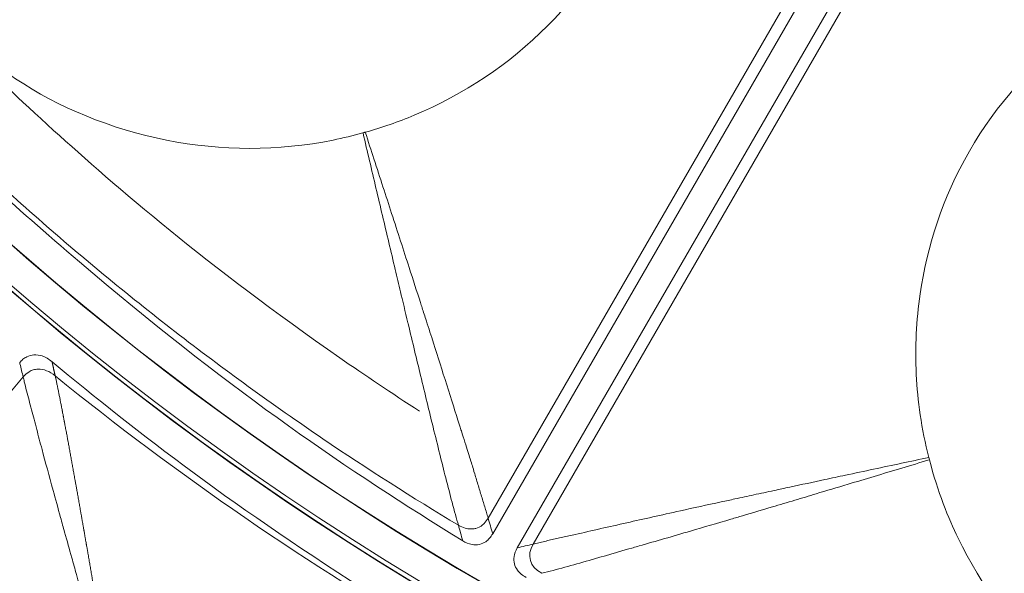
# Model space of a CAD drawing. Header units: inches. Extents: x -2.8 to 15.2, y -6.6 to 17.6.
# Tile 10 of 83: x 10.153 to 10.934, y -5.104 to -4.664. Entities that reach past the tile are written whole.
import ezdxf

# ---------------------------------------------------------------- set-up
doc = ezdxf.new("R2010")
doc.units = ezdxf.units.IN
doc.header["$MEASUREMENT"] = 0
doc.layers.add('Visible (ANSI)', color=7, linetype='Continuous', lineweight=18)
doc.layers.add('Visible Narrow (ANSI)', color=7, linetype='Continuous', lineweight=18)

msp = doc.modelspace()

# ---------------------------------------------------------------- linework, layer by layer
at = {"layer": 'Visible (ANSI)'}
for p, q in [((10.91481, -4.40289), (10.52827, -5.07239)), ((10.93425, -4.41411), (10.54771, -5.08361)), ((10.16279, -4.97552), (10.16279, -4.97552)), ((10.1914, -4.99953), (10.1914, -4.99953))]:
    msp.add_line(p, q, dxfattribs=at)
for radius in [3.54528, 3.54195, 3.28346, 3.23859, 3.23588, 3.20276, 3.20255, 2.35257, 2.35236, 2.3248, 2.3246]:
    msp.add_circle((11.68163, -3.09716), radius, dxfattribs=at)
msp.add_arc((11.68163, -3.09716), 2.34921, 220.28965, 319.71035, dxfattribs=at)
for points, knots in [([(10.42715, -4.75358), (10.44039, -4.74989), (10.45338, -4.74537), (10.50547, -4.72357), (10.54153, -4.69945), (10.60146, -4.63939), (10.62482, -4.60434), (10.65602, -4.52768), (10.66398, -4.48734), (10.66454, -4.43653), (10.6642, -4.42517), (10.66307, -4.41284)], [0.753117, 0.753117, 0.753117, 0.753117, 0.903371, 0.903371, 1.377009, 1.377009, 1.842892, 1.842892, 2.29232, 2.29232, 2.404864, 2.404864, 2.404864, 2.404864]), ([(11.0515, -4.63709), (11.02709, -4.64836), (11.00673, -4.66136), (10.95647, -4.69948), (10.92783, -4.73161), (10.88483, -4.8062), (10.87279, -4.84516), (10.86588, -4.89238), (10.86486, -4.90298), (10.86331, -4.93507), (10.86438, -4.95659), (10.8692, -4.9892), (10.87148, -5.00054), (10.87437, -5.01179)], [0.65832, 0.65832, 0.65832, 0.65832, 0.923924, 0.923924, 1.474283, 1.474283, 2.034449, 2.034449, 2.195295, 2.195295, 2.519827, 2.519827, 2.693161, 2.693161, 2.693161, 2.693161]), ([(10.10454, -4.67425), (10.10546, -4.67517), (10.10639, -4.67609), (10.12041, -4.68973), (10.13451, -4.70105), (10.18369, -4.73369), (10.22478, -4.75102), (10.31315, -4.76854), (10.35796, -4.76863), (10.40953, -4.75821), (10.41747, -4.7563), (10.42534, -4.75409)], [0.640134, 0.640134, 0.640134, 0.640134, 0.65681, 0.65681, 0.886695, 0.886695, 1.403125, 1.403125, 1.906514, 1.906514, 1.998562, 1.998562, 1.998562, 1.998562]), ([(10.50448, -5.07794), (10.41329, -5.0218), (10.3246, -4.96138), (10.15294, -4.81639), (10.12114, -4.78805), (10.05619, -4.7226)], [-7.616264, -7.616264, -7.616264, -7.616264, -4.762978, -4.762978, -3.300772, -3.300772, -3.300772, -3.300772]), ([(10.42534, -4.75409), (10.42577, -4.75397), (10.4262, -4.75385), (10.42681, -4.75368), (10.42698, -4.75363), (10.42715, -4.75358)], [0.379679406, 0.379679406, 0.379679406, 0.379679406, 0.381845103, 0.381845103, 0.382696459, 0.382696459, 0.382696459, 0.382696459]), ([(10.15294, -4.93644), (10.15373, -4.9355), (10.1546, -4.93463), (10.15649, -4.93309), (10.1575, -4.93243), (10.16034, -4.93101), (10.16222, -4.93049), (10.16639, -4.93019), (10.16859, -4.93051), (10.1734, -4.9321), (10.17607, -4.93364), (10.17862, -4.93576)], [-0.08431808, -0.08431808, -0.08431808, -0.08431808, -0.07336309, -0.07336309, -0.06261102, -0.06261102, -0.04507429, -0.04507429, -0.02527359, -0.02527359, 0, 0, 0, 0]), ([(10.17862, -4.93576), (10.24623, -4.99206), (10.32601, -5.05333), (10.44869, -5.13054), (10.46012, -5.13788), (10.49241, -5.15696)], [-13.567321, -13.567321, -13.567321, -13.567321, -4.529822, -4.529822, -3.431157, -3.431157, -3.431157, -3.431157]), ([(10.87483, -5.01361), (10.88137, -5.03918), (10.89, -5.06014), (10.91592, -5.11381), (10.94142, -5.14804), (11.00104, -5.20351), (11.03704, -5.22801), (11.08754, -5.24657), (11.0961, -5.24929), (11.10438, -5.2515)], [0.766434, 0.766434, 0.766434, 0.766434, 1.082655, 1.082655, 1.854629, 1.854629, 2.574472, 2.574472, 2.712146, 2.712146, 2.712146, 2.712146]), ([(10.52827, -5.07239), (10.52756, -5.07364), (10.52673, -5.07482), (10.52486, -5.07692), (10.52384, -5.07785), (10.5212, -5.07966), (10.51954, -5.08039), (10.51582, -5.08122), (10.51384, -5.08123), (10.50925, -5.08041), (10.50675, -5.07934), (10.50448, -5.07794)], [-0.07105793, -0.07105793, -0.07105793, -0.07105793, -0.06008678, -0.06008678, -0.04957198, -0.04957198, -0.03558379, -0.03558379, -0.02036833, -0.02036833, 0, 0, 0, 0]), ([(10.5548, -5.10699), (10.55342, -5.10625), (10.5521, -5.10538), (10.54975, -5.10342), (10.54871, -5.10233), (10.54675, -5.09964), (10.54595, -5.098), (10.54501, -5.09436), (10.54493, -5.09244), (10.54556, -5.08809), (10.54647, -5.08576), (10.54771, -5.08361)], [-0.07102525, -0.07102525, -0.07102525, -0.07102525, -0.05905809, -0.05905809, -0.04761269, -0.04761269, -0.03359959, -0.03359959, -0.01886593, -0.01886593, 0, 0, 0, 0])]:
    msp.add_open_spline(points, degree=3, knots=knots, dxfattribs=at)
msp.add_open_spline([(10.87437, -5.01179), (10.87452, -5.01239), (10.87468, -5.013), (10.87483, -5.01361)], degree=3, dxfattribs=at)
at = {"layer": 'Visible Narrow (ANSI)'}
for p, q in [((10.90343, -4.40371), (10.52461, -5.05985)), ((10.93923, -4.42438), (10.56041, -5.08052)), ((10.15568, -4.94787), (9.66865, -5.52829))]:
    msp.add_line(p, q, dxfattribs=at)
msp.add_ellipse((11.00346, -4.0747), major_axis=(-1.38691, 0.96218), ratio=0.706246, start_param=1.464841, end_param=1.687943, dxfattribs=at)
for points, knots in [([(9.79752, -4.29916), (9.79923, -4.30183), (9.80062, -4.30399), (9.80169, -4.30564), (9.80212, -4.3063), (9.80223, -4.30648), (9.80252, -4.30693), (9.80282, -4.30739), (9.80329, -4.30812), (9.80445, -4.30991), (9.80676, -4.31347), (9.80906, -4.31699), (9.81135, -4.32048), (9.81378, -4.32418), (9.81618, -4.32782), (9.81856, -4.3314), (9.82759, -4.34498), (9.8363, -4.35778), (9.84514, -4.37052), (9.85154, -4.37974), (9.858, -4.38892), (9.86474, -4.39832), (9.86731, -4.40191), (9.8699, -4.4055), (9.87249, -4.40908), (9.88853, -4.4312), (9.90498, -4.45303), (9.92182, -4.47454), (9.93161, -4.48704), (9.94152, -4.49944), (9.95157, -4.51173), (9.9566, -4.51787), (9.96165, -4.52399), (9.96674, -4.53008), (9.96929, -4.53313), (9.97184, -4.53616), (9.9736, -4.53825), (9.97448, -4.53929), (9.97455, -4.53938), (9.97463, -4.53947), (9.97583, -4.54089), (9.98646, -4.5537), (10.00729, -4.57726), (10.0177, -4.58904), (10.03068, -4.60349), (10.04644, -4.62041), (10.05683, -4.63156), (10.06843, -4.64378), (10.08131, -4.657), (10.08797, -4.66383), (10.09535, -4.67129), (10.10118, -4.67713), (10.10339, -4.67934), (10.10446, -4.6804), (10.10448, -4.68043), (10.10528, -4.68122), (10.11021, -4.68616), (10.1194, -4.69515), (10.13169, -4.70717), (10.15158, -4.72643), (10.17986, -4.75209), (10.22853, -4.79622), (10.30194, -4.85971), (10.40695, -4.93264), (10.4269, -4.94649), (10.448, -4.96068), (10.4703, -4.97509)], [0.3310293, 0.3310293, 0.3310293, 0.3310293, 0.3359375, 0.3359375, 0.3359375, 0.3378906, 0.3378906, 0.3378906, 0.3398438, 0.3398438, 0.3398438, 0.34375, 0.34375, 0.34375, 0.3478965, 0.3478965, 0.3478965, 0.3636183, 0.3636183, 0.3636183, 0.375, 0.375, 0.375, 0.379353, 0.379353, 0.379353, 0.40625, 0.40625, 0.40625, 0.421875, 0.421875, 0.421875, 0.4296875, 0.4296875, 0.4296875, 0.4335938, 0.4335938, 0.4335938, 0.4355469, 0.4355469, 0.4355469, 0.4658203, 0.4658203, 0.4658203, 0.480957, 0.480957, 0.480957, 0.4909362, 0.4909362, 0.4909362, 0.4960938, 0.4960938, 0.4960938, 0.4980469, 0.4980469, 0.4980469, 0.5523573, 0.5523573, 0.5523573, 0.625, 0.625, 0.625, 0.75, 0.75, 0.75, 0.7737484, 0.7737484, 0.7737484, 0.7737484]), ([(10.05863, -4.72017), (10.09282, -4.75436), (10.16336, -4.82057), (10.27523, -4.91303), (10.38799, -4.99479), (10.46462, -5.04369), (10.50107, -5.06555)], [0, 0, 0, 0, 0.2577886, 0.5155772, 0.7733658, 0.9999993, 0.9999993, 0.9999993, 0.9999993]), ([(10.50107, -5.06555), (10.4996, -5.06046), (10.49791, -5.05434), (10.49603, -5.04725), (10.49448, -5.04141), (10.4928, -5.03494), (10.49099, -5.02786), (10.48801, -5.01616), (10.48468, -5.00278), (10.48099, -4.98773), (10.47791, -4.97519), (10.4746, -4.9615), (10.47102, -4.94664), (10.46795, -4.93389), (10.4647, -4.92027), (10.46124, -4.90578), (10.46117, -4.90548), (10.4611, -4.90519), (10.46102, -4.90489), (10.45899, -4.89635), (10.4567, -4.88677), (10.45515, -4.88026), (10.45375, -4.87436), (10.45235, -4.86846), (10.45095, -4.86257), (10.44754, -4.84825), (10.44416, -4.83396), (10.4408, -4.81971), (10.43737, -4.8052), (10.43396, -4.79073), (10.43056, -4.7763), (10.42884, -4.76898), (10.42713, -4.76168), (10.42541, -4.75437), (10.42538, -4.75428), (10.42536, -4.75418), (10.42534, -4.75409)], [0, 0, 0, 0, 0.106473, 0.106473, 0.106473, 0.194074, 0.194074, 0.194074, 0.338623, 0.338623, 0.338623, 0.459107, 0.459107, 0.459107, 0.5625, 0.5625, 0.5625, 0.564607, 0.564607, 0.564607, 0.625, 0.625, 0.625, 0.679759, 0.679759, 0.679759, 0.812973, 0.812973, 0.812973, 0.948719, 0.948719, 0.948719, 1.017565, 1.017565, 1.017565, 1.018442, 1.018442, 1.018442, 1.018442]), ([(10.52461, -5.05985), (10.52418, -5.0584), (10.52375, -5.05694), (10.52331, -5.05546), (10.52286, -5.05396), (10.52241, -5.05244), (10.52194, -5.05091), (10.52147, -5.04938), (10.521, -5.04783), (10.52052, -5.04627), (10.51957, -5.04315), (10.5186, -5.03998), (10.51762, -5.03677), (10.51664, -5.03356), (10.51565, -5.03031), (10.51467, -5.02704), (10.51445, -5.02631), (10.51424, -5.02559), (10.51402, -5.02487), (10.5122, -5.01876), (10.512, -5.01815), (10.51034, -5.01282), (10.50981, -5.01113), (10.50922, -5.00924), (10.50857, -5.00715), (10.50715, -5.00264), (10.50544, -4.99718), (10.50341, -4.99074), (10.503, -4.98944), (10.50259, -4.98814), (10.50219, -4.98687), (10.50115, -4.98356), (10.50019, -4.98052), (10.49956, -4.97853), (10.49634, -4.96833), (10.49284, -4.95732), (10.48908, -4.94552), (10.48575, -4.93507), (10.48221, -4.92399), (10.47846, -4.91228), (10.4775, -4.90926), (10.47654, -4.90628), (10.47563, -4.90346), (10.47441, -4.89963), (10.47326, -4.89607), (10.47229, -4.89304), (10.47184, -4.89163), (10.47138, -4.89021), (10.47092, -4.88879), (10.46807, -4.87992), (10.46507, -4.87064), (10.46193, -4.86092), (10.45758, -4.84744), (10.45295, -4.83314), (10.44805, -4.81801), (10.44361, -4.80429), (10.43893, -4.78988), (10.43403, -4.77478), (10.43178, -4.76785), (10.42947, -4.76073), (10.42715, -4.75358)], [0, 0, 0, 0, 0.016624, 0.016624, 0.016624, 0.033454, 0.033454, 0.033454, 0.050284, 0.050284, 0.050284, 0.083942, 0.083942, 0.083942, 0.117596, 0.117596, 0.117596, 0.125, 0.125, 0.125, 0.1875, 0.1875, 0.1875, 0.207302, 0.207302, 0.207302, 0.25, 0.25, 0.25, 0.258644, 0.258644, 0.258644, 0.28125, 0.28125, 0.28125, 0.397292, 0.397292, 0.397292, 0.5, 0.5, 0.5, 0.526528, 0.526528, 0.526528, 0.5625, 0.5625, 0.5625, 0.579156, 0.579156, 0.579156, 0.682615, 0.682615, 0.682615, 0.82613, 0.82613, 0.82613, 0.956267, 0.956267, 0.956267, 1.015984, 1.015984, 1.015984, 1.015984]), ([(10.15568, -4.94787), (10.15485, -4.94439), (10.15401, -4.94091), (10.15318, -4.93743), (10.1531, -4.9371), (10.15302, -4.93677), (10.15294, -4.93644)], [0.2262638, 0.2262638, 0.2262638, 0.2262638, 1, 1, 1, 1.0733801, 1.0733801, 1.0733801, 1.0733801]), ([(10.18106, -4.94695), (10.17882, -4.94513), (10.17655, -4.94378), (10.17433, -4.94291), (10.17195, -4.94197), (10.16963, -4.94156), (10.16739, -4.94166), (10.16615, -4.94171), (10.16494, -4.94191), (10.16376, -4.94227), (10.16267, -4.9426), (10.1616, -4.94307), (10.16057, -4.94367), (10.15882, -4.94468), (10.15719, -4.94609), (10.15568, -4.94787)], [0, 0, 0, 0, 0.2413876, 0.2413876, 0.2413876, 0.5, 0.5, 0.5, 0.6429711, 0.6429711, 0.6429711, 0.7754617, 0.7754617, 0.7754617, 1, 1, 1, 1]), ([(10.2207, -5.18487), (10.22069, -5.18485), (10.22069, -5.18483), (10.22068, -5.18481), (10.21955, -5.18084), (10.21842, -5.1769), (10.21729, -5.17291), (10.21647, -5.17005), (10.21566, -5.16718), (10.21483, -5.16429), (10.21402, -5.16144), (10.21321, -5.15858), (10.21239, -5.1557), (10.21079, -5.15006), (10.20917, -5.14436), (10.20754, -5.13859), (10.20606, -5.13334), (10.20456, -5.12804), (10.20305, -5.12269), (10.20297, -5.12238), (10.20288, -5.12207), (10.20279, -5.12176), (10.2012, -5.11611), (10.1996, -5.1104), (10.19798, -5.10463), (10.19675, -5.10024), (10.19551, -5.09581), (10.19426, -5.09134), (10.19235, -5.08452), (10.19058, -5.07818), (10.1886, -5.07105), (10.18759, -5.0674), (10.18652, -5.06355), (10.18535, -5.05932), (10.1833, -5.05193), (10.18134, -5.0448), (10.17947, -5.03794), (10.17629, -5.02633), (10.17336, -5.01548), (10.17068, -5.00542), (10.16919, -4.99985), (10.16779, -4.99453), (10.16645, -4.98946), (10.165, -4.98395), (10.16364, -4.97875), (10.16235, -4.97387), (10.16166, -4.97124), (10.161, -4.9687), (10.16036, -4.96626), (10.15968, -4.96367), (10.15904, -4.9612), (10.15842, -4.95883), (10.15777, -4.9563), (10.15716, -4.95391), (10.1566, -4.95164), (10.15628, -4.95034), (10.15597, -4.94908), (10.15568, -4.94787)], [-0.024773, -0.024773, -0.024773, -0.024773, -0.024492, -0.024492, -0.024492, 0.029022, 0.029022, 0.029022, 0.067294, 0.067294, 0.067294, 0.105014, 0.105014, 0.105014, 0.178887, 0.178887, 0.178887, 0.2461, 0.2461, 0.2461, 0.25, 0.25, 0.25, 0.320922, 0.320922, 0.320922, 0.375, 0.375, 0.375, 0.457666, 0.457666, 0.457666, 0.5, 0.5, 0.5, 0.574079, 0.574079, 0.574079, 0.699477, 0.699477, 0.699477, 0.768811, 0.768811, 0.768811, 0.844194, 0.844194, 0.844194, 0.88476, 0.88476, 0.88476, 0.927713, 0.927713, 0.927713, 0.97356, 0.97356, 0.97356, 1, 1, 1, 1]), ([(10.22331, -5.18428), (10.22309, -5.18292), (10.22286, -5.18157), (10.22264, -5.18021), (10.22258, -5.17985), (10.22252, -5.17948), (10.22246, -5.17912), (10.2224, -5.17875), (10.22234, -5.17839), (10.22228, -5.17803), (10.22216, -5.1773), (10.22204, -5.17657), (10.22192, -5.17584), (10.2218, -5.17512), (10.22168, -5.17439), (10.22156, -5.17366), (10.2215, -5.1733), (10.22144, -5.17294), (10.22138, -5.17258), (10.22132, -5.17221), (10.22126, -5.17185), (10.2212, -5.17149), (10.22102, -5.17041), (10.22084, -5.16932), (10.22066, -5.16823), (10.2206, -5.16787), (10.22054, -5.16751), (10.22048, -5.16714), (10.22042, -5.16678), (10.22036, -5.16642), (10.2203, -5.16606), (10.22012, -5.16498), (10.21994, -5.1639), (10.21976, -5.16281), (10.21964, -5.16209), (10.21952, -5.16137), (10.2194, -5.16065), (10.21928, -5.15993), (10.21917, -5.15921), (10.21905, -5.15849), (10.21881, -5.15706), (10.21857, -5.15563), (10.21833, -5.15419), (10.21821, -5.15347), (10.21809, -5.15275), (10.21797, -5.15204), (10.21785, -5.15132), (10.21773, -5.15061), (10.21761, -5.14989), (10.21737, -5.14847), (10.21713, -5.14704), (10.21689, -5.14561), (10.21677, -5.14489), (10.21665, -5.14418), (10.21653, -5.14347), (10.21642, -5.14276), (10.2163, -5.14205), (10.21618, -5.14133), (10.21606, -5.14062), (10.21594, -5.13991), (10.21582, -5.1392), (10.2157, -5.13849), (10.21558, -5.13778), (10.21546, -5.13707), (10.21534, -5.13636), (10.21522, -5.13565), (10.2151, -5.13494), (10.21498, -5.13424), (10.21486, -5.13353), (10.21474, -5.13282), (10.21463, -5.13211), (10.21451, -5.13141), (10.21439, -5.1307), (10.21427, -5.12999), (10.21415, -5.12929), (10.21403, -5.12858), (10.21379, -5.12717), (10.21355, -5.12576), (10.21331, -5.12435), (10.21319, -5.12365), (10.21307, -5.12294), (10.21296, -5.12224), (10.21284, -5.12154), (10.21272, -5.12083), (10.2126, -5.12013), (10.21248, -5.11943), (10.21236, -5.11873), (10.21224, -5.11803), (10.21212, -5.11733), (10.212, -5.11662), (10.21188, -5.11592), (10.21176, -5.11522), (10.21164, -5.11452), (10.21153, -5.11382), (10.21141, -5.11312), (10.21129, -5.11243), (10.21117, -5.11173), (10.2107, -5.10895), (10.21022, -5.10616), (10.20974, -5.10336), (10.20962, -5.10267), (10.2095, -5.10197), (10.20938, -5.10128), (10.20926, -5.10059), (10.20914, -5.09989), (10.20903, -5.0992), (10.20891, -5.09851), (10.20879, -5.09781), (10.20867, -5.09712), (10.20855, -5.09643), (10.20843, -5.09573), (10.20831, -5.09504), (10.20819, -5.09435), (10.20807, -5.09366), (10.20795, -5.09297), (10.20784, -5.09228), (10.20772, -5.09159), (10.2076, -5.0909), (10.20736, -5.08952), (10.20712, -5.08814), (10.20688, -5.08676), (10.20683, -5.08642), (10.20677, -5.08607), (10.20671, -5.08573), (10.20665, -5.08539), (10.20659, -5.08504), (10.20653, -5.0847), (10.20641, -5.08401), (10.20629, -5.08333), (10.20617, -5.08264), (10.20608, -5.08212), (10.20599, -5.08161), (10.2059, -5.08109), (10.20587, -5.08092), (10.20584, -5.08075), (10.20581, -5.08058), (10.20578, -5.08041), (10.20576, -5.08024), (10.20573, -5.08007), (10.20564, -5.07955), (10.20555, -5.07904), (10.20546, -5.07852), (10.20534, -5.07784), (10.20522, -5.07716), (10.2051, -5.07647), (10.20504, -5.07613), (10.20498, -5.07579), (10.20492, -5.07545), (10.20486, -5.0751), (10.2048, -5.07476), (10.20475, -5.07442), (10.20463, -5.07374), (10.20451, -5.07305), (10.20439, -5.07237), (10.2043, -5.07186), (10.20421, -5.07135), (10.20412, -5.07084), (10.2041, -5.07071), (10.20408, -5.07058), (10.20405, -5.07045), (10.20402, -5.07024), (10.20398, -5.07003), (10.20394, -5.06982), (10.20385, -5.0693), (10.20377, -5.06879), (10.20368, -5.06828), (10.20356, -5.0676), (10.20344, -5.06692), (10.20332, -5.06624), (10.20326, -5.0659), (10.2032, -5.06556), (10.20314, -5.06522), (10.20308, -5.06488), (10.20302, -5.06454), (10.20296, -5.0642), (10.20284, -5.06353), (10.20273, -5.06285), (10.20261, -5.06217), (10.20252, -5.06166), (10.20243, -5.06115), (10.20234, -5.06064), (10.20231, -5.06048), (10.20228, -5.06031), (10.20225, -5.06014), (10.20222, -5.05997), (10.20219, -5.0598), (10.20216, -5.05963), (10.20207, -5.05912), (10.20198, -5.05861), (10.2019, -5.05811), (10.20178, -5.05743), (10.20166, -5.05676), (10.20154, -5.05608), (10.2015, -5.05583), (10.20145, -5.05558), (10.20141, -5.05533), (10.20133, -5.05491), (10.20126, -5.05448), (10.20118, -5.05405), (10.20094, -5.05269), (10.20071, -5.05134), (10.20047, -5.05001), (10.20035, -5.04934), (10.20023, -5.04866), (10.20012, -5.048), (10.2, -5.04732), (10.19988, -5.04665), (10.19976, -5.04598), (10.19964, -5.04531), (10.19952, -5.04464), (10.1994, -5.04397), (10.19928, -5.0433), (10.19917, -5.04263), (10.19905, -5.04196), (10.19881, -5.04061), (10.19857, -5.03927), (10.19834, -5.03795), (10.19816, -5.03694), (10.19798, -5.03594), (10.1978, -5.03495), (10.19774, -5.03462), (10.19769, -5.03429), (10.19763, -5.03395), (10.19757, -5.03362), (10.19751, -5.03329), (10.19745, -5.03296), (10.19727, -5.03195), (10.19709, -5.03095), (10.19692, -5.02997), (10.1968, -5.0293), (10.19668, -5.02864), (10.19656, -5.02798), (10.19643, -5.02723), (10.19629, -5.02649), (10.19616, -5.02575), (10.19606, -5.02517), (10.19595, -5.02458), (10.19585, -5.02401), (10.19573, -5.02334), (10.19561, -5.02268), (10.19549, -5.02203), (10.19538, -5.02136), (10.19526, -5.02071), (10.19514, -5.02005), (10.19502, -5.01939), (10.1949, -5.01873), (10.19479, -5.01808), (10.19455, -5.01677), (10.19432, -5.01547), (10.19407, -5.01414), (10.19396, -5.01349), (10.19384, -5.01283), (10.19372, -5.01217), (10.1936, -5.01153), (10.19348, -5.01087), (10.19336, -5.01021), (10.19324, -5.00957), (10.19313, -5.00891), (10.193, -5.00825), (10.19289, -5.00761), (10.19277, -5.00696), (10.19265, -5.00629), (10.19253, -5.00565), (10.19241, -5.005), (10.19229, -5.00434), (10.19217, -5.0037), (10.19205, -5.00305), (10.19193, -5.00239), (10.19181, -5.00175), (10.19169, -5.00111), (10.19157, -5.00044), (10.19145, -4.99981), (10.19134, -4.99916), (10.19121, -4.9985), (10.19119, -4.99837), (10.19116, -4.99823), (10.19114, -4.99809), (10.19092, -4.9969), (10.1907, -4.99575), (10.1905, -4.99463), (10.19037, -4.99397), (10.19025, -4.99333), (10.19014, -4.9927), (10.19001, -4.99205), (10.18989, -4.9914), (10.18978, -4.99078), (10.18965, -4.99012), (10.18953, -4.98948), (10.18942, -4.98885), (10.18929, -4.9882), (10.18917, -4.98756), (10.18906, -4.98694), (10.18893, -4.98629), (10.18881, -4.98565), (10.1887, -4.98503), (10.18861, -4.98455), (10.18852, -4.98408), (10.18843, -4.98362), (10.1884, -4.98345), (10.18837, -4.98329), (10.18834, -4.98312), (10.18814, -4.98212), (10.18797, -4.98121), (10.1878, -4.98028), (10.18774, -4.97997), (10.18768, -4.97965), (10.18762, -4.97933), (10.18756, -4.97902), (10.1875, -4.97871), (10.18743, -4.97839), (10.18727, -4.97753), (10.18709, -4.97661), (10.18689, -4.97556), (10.18683, -4.97526), (10.18677, -4.97495), (10.18671, -4.97463), (10.18665, -4.97432), (10.18659, -4.97401), (10.18653, -4.97369), (10.18642, -4.97311), (10.1863, -4.97249), (10.18617, -4.97182), (10.18607, -4.9713), (10.18596, -4.97076), (10.18585, -4.97019), (10.18578, -4.9698), (10.1857, -4.96941), (10.18563, -4.96904), (10.18557, -4.96872), (10.18551, -4.96842), (10.18545, -4.96811), (10.18492, -4.96541), (10.18443, -4.96298), (10.184, -4.96081), (10.18393, -4.9605), (10.18387, -4.9602), (10.18381, -4.95991), (10.18375, -4.9596), (10.18369, -4.9593), (10.18363, -4.95901), (10.1835, -4.95839), (10.18338, -4.95779), (10.18326, -4.95722), (10.18317, -4.95676), (10.18308, -4.95632), (10.18299, -4.95589), (10.18296, -4.95575), (10.18293, -4.9556), (10.1829, -4.95545), (10.18287, -4.95531), (10.18284, -4.95516), (10.18281, -4.95501), (10.18271, -4.95456), (10.18262, -4.95412), (10.18253, -4.9537), (10.18178, -4.95014), (10.18129, -4.94796), (10.18106, -4.94695)], [-0.025089, -0.025089, -0.025089, -0.025089, -0.00702, -0.00702, -0.00702, -0.00216, -0.00216, -0.00216, 0.002697, 0.002697, 0.002697, 0.012366, 0.012366, 0.012366, 0.02197, 0.02197, 0.02197, 0.026749, 0.026749, 0.026749, 0.031512, 0.031512, 0.031512, 0.045713, 0.045713, 0.045713, 0.050418, 0.050418, 0.050418, 0.055108, 0.055108, 0.055108, 0.069097, 0.069097, 0.069097, 0.078356, 0.078356, 0.078356, 0.087563, 0.087563, 0.087563, 0.105829, 0.105829, 0.105829, 0.11489, 0.11489, 0.11489, 0.123905, 0.123905, 0.123905, 0.141802, 0.141802, 0.141802, 0.150686, 0.150686, 0.150686, 0.15953, 0.15953, 0.15953, 0.168333, 0.168333, 0.168333, 0.177097, 0.177097, 0.177097, 0.185824, 0.185824, 0.185824, 0.194513, 0.194513, 0.194513, 0.203167, 0.203167, 0.203167, 0.211786, 0.211786, 0.211786, 0.228922, 0.228922, 0.228922, 0.237441, 0.237441, 0.237441, 0.245928, 0.245928, 0.245928, 0.254385, 0.254385, 0.254385, 0.262813, 0.262813, 0.262813, 0.27121, 0.27121, 0.27121, 0.27958, 0.27958, 0.27958, 0.312789, 0.312789, 0.312789, 0.321028, 0.321028, 0.321028, 0.329242, 0.329242, 0.329242, 0.337432, 0.337432, 0.337432, 0.3456, 0.3456, 0.3456, 0.353745, 0.353745, 0.353745, 0.361868, 0.361868, 0.361868, 0.378051, 0.378051, 0.378051, 0.382084, 0.382084, 0.382084, 0.386112, 0.386112, 0.386112, 0.394153, 0.394153, 0.394153, 0.400171, 0.400171, 0.400171, 0.402175, 0.402175, 0.402175, 0.404178, 0.404178, 0.404178, 0.410179, 0.410179, 0.410179, 0.418164, 0.418164, 0.418164, 0.42215, 0.42215, 0.42215, 0.426132, 0.426132, 0.426132, 0.434082, 0.434082, 0.434082, 0.440034, 0.440034, 0.440034, 0.441521, 0.441521, 0.441521, 0.443997, 0.443997, 0.443997, 0.449934, 0.449934, 0.449934, 0.457836, 0.457836, 0.457836, 0.461781, 0.461781, 0.461781, 0.465722, 0.465722, 0.465722, 0.473594, 0.473594, 0.473594, 0.479488, 0.479488, 0.479488, 0.481451, 0.481451, 0.481451, 0.483413, 0.483413, 0.483413, 0.489294, 0.489294, 0.489294, 0.497124, 0.497124, 0.497124, 0.5, 0.5, 0.5, 0.504958, 0.504958, 0.504958, 0.520846, 0.520846, 0.520846, 0.528912, 0.528912, 0.528912, 0.537061, 0.537061, 0.537061, 0.545298, 0.545298, 0.545298, 0.553624, 0.553624, 0.553624, 0.57056, 0.57056, 0.57056, 0.583523, 0.583523, 0.583523, 0.587896, 0.587896, 0.587896, 0.592297, 0.592297, 0.592297, 0.605664, 0.605664, 0.605664, 0.614721, 0.614721, 0.614721, 0.625, 0.625, 0.625, 0.63323, 0.63323, 0.63323, 0.642727, 0.642727, 0.642727, 0.65233, 0.65233, 0.65233, 0.66197, 0.66197, 0.66197, 0.681086, 0.681086, 0.681086, 0.690432, 0.690432, 0.690432, 0.699565, 0.699565, 0.699565, 0.708446, 0.708446, 0.708446, 0.717049, 0.717049, 0.717049, 0.725356, 0.725356, 0.725356, 0.733361, 0.733361, 0.733361, 0.741064, 0.741064, 0.741064, 0.748472, 0.748472, 0.748472, 0.75, 0.75, 0.75, 0.763257, 0.763257, 0.763257, 0.771025, 0.771025, 0.771025, 0.779085, 0.779085, 0.779085, 0.787472, 0.787472, 0.787472, 0.796229, 0.796229, 0.796229, 0.80541, 0.80541, 0.80541, 0.8125, 0.8125, 0.8125, 0.815104, 0.815104, 0.815104, 0.831132, 0.831132, 0.831132, 0.836524, 0.836524, 0.836524, 0.841725, 0.841725, 0.841725, 0.855536, 0.855536, 0.855536, 0.859509, 0.859509, 0.859509, 0.863198, 0.863198, 0.863198, 0.86984, 0.86984, 0.86984, 0.875, 0.875, 0.875, 0.878499, 0.878499, 0.878499, 0.881377, 0.881377, 0.881377, 0.906908, 0.906908, 0.906908, 0.9105, 0.9105, 0.9105, 0.914208, 0.914208, 0.914208, 0.922024, 0.922024, 0.922024, 0.928298, 0.928298, 0.928298, 0.930482, 0.930482, 0.930482, 0.932717, 0.932717, 0.932717, 0.939772, 0.939772, 0.939772, 1, 1, 1, 1]), ([(10.56041, -5.08052), (10.56184, -5.08017), (10.56332, -5.07981), (10.56485, -5.07944), (10.56635, -5.07909), (10.56789, -5.07873), (10.56948, -5.07837), (10.57102, -5.07801), (10.57259, -5.07765), (10.57421, -5.07729), (10.5773, -5.07659), (10.58053, -5.07586), (10.58389, -5.0751), (10.58708, -5.07439), (10.59039, -5.07364), (10.59381, -5.07287), (10.60018, -5.07144), (10.60694, -5.06991), (10.6141, -5.06829), (10.62069, -5.0668), (10.62761, -5.06523), (10.63484, -5.0636), (10.64794, -5.06064), (10.66207, -5.05749), (10.67719, -5.05415), (10.68753, -5.05187), (10.69833, -5.0495), (10.70958, -5.04706), (10.71339, -5.04623), (10.71695, -5.04546), (10.72033, -5.04473), (10.72571, -5.04357), (10.73064, -5.0425), (10.73544, -5.04147), (10.74082, -5.04031), (10.74605, -5.03918), (10.75158, -5.03799), (10.75575, -5.03709), (10.75989, -5.0362), (10.76402, -5.03532), (10.77336, -5.03331), (10.7826, -5.03133), (10.79175, -5.02938), (10.79724, -5.0282), (10.8027, -5.02704), (10.80812, -5.02588), (10.8232, -5.02266), (10.83802, -5.0195), (10.85257, -5.01641), (10.8599, -5.01486), (10.86713, -5.01332), (10.87437, -5.01179)], [0, 0, 0, 0, 0.023401, 0.023401, 0.023401, 0.046234, 0.046234, 0.046234, 0.068294, 0.068294, 0.068294, 0.110389, 0.110389, 0.110389, 0.150174, 0.150174, 0.150174, 0.224172, 0.224172, 0.224172, 0.2923, 0.2923, 0.2923, 0.41566, 0.41566, 0.41566, 0.5, 0.5, 0.5, 0.528575, 0.528575, 0.528575, 0.574057, 0.574057, 0.574057, 0.625, 0.625, 0.625, 0.663301, 0.663301, 0.663301, 0.75, 0.75, 0.75, 0.802033, 0.802033, 0.802033, 0.946866, 0.946866, 0.946866, 1.019851, 1.019851, 1.019851, 1.019851]), ([(10.56723, -5.10375), (10.57307, -5.10231), (10.57927, -5.10067), (10.58558, -5.09895), (10.59188, -5.09722), (10.5983, -5.09541), (10.60478, -5.09354), (10.61619, -5.09027), (10.62782, -5.08685), (10.6397, -5.08343), (10.64128, -5.08297), (10.64285, -5.08252), (10.64444, -5.08206), (10.65786, -5.07819), (10.67145, -5.07424), (10.68514, -5.07023), (10.6958, -5.06712), (10.70652, -5.06397), (10.71729, -5.06078), (10.72054, -5.05983), (10.72354, -5.05894), (10.72639, -5.05809), (10.73503, -5.05553), (10.74219, -5.0534), (10.75027, -5.05099), (10.75598, -5.04929), (10.76191, -5.04751), (10.76808, -5.04567), (10.77352, -5.04404), (10.77913, -5.04236), (10.78493, -5.04062), (10.79302, -5.0382), (10.80147, -5.03567), (10.81027, -5.03302), (10.82368, -5.029), (10.83792, -5.02472), (10.85299, -5.02018), (10.86001, -5.01807), (10.86726, -5.01589), (10.87456, -5.01369), (10.87465, -5.01366), (10.87474, -5.01363), (10.87483, -5.01361)], [0.000003, 0.000003, 0.000003, 0.000003, 0.06657, 0.06657, 0.06657, 0.133037, 0.133037, 0.133037, 0.25, 0.25, 0.25, 0.265524, 0.265524, 0.265524, 0.397368, 0.397368, 0.397368, 0.5, 0.5, 0.5, 0.530958, 0.530958, 0.530958, 0.625, 0.625, 0.625, 0.691426, 0.691426, 0.691426, 0.75, 0.75, 0.75, 0.831806, 0.831806, 0.831806, 0.956511, 0.956511, 0.956511, 1.014601, 1.014601, 1.014601, 1.01533, 1.01533, 1.01533, 1.01533]), ([(10.52461, -5.05985), (10.52362, -5.06154), (10.52255, -5.06299), (10.5214, -5.06418), (10.52104, -5.06455), (10.52068, -5.0649), (10.5203, -5.06522), (10.51861, -5.06668), (10.51677, -5.06765), (10.51478, -5.06816), (10.51463, -5.06819), (10.51448, -5.06823), (10.51433, -5.06826), (10.51327, -5.06849), (10.51217, -5.06859), (10.51101, -5.06856), (10.50997, -5.06854), (10.50889, -5.0684), (10.50776, -5.06815), (10.50611, -5.06779), (10.50436, -5.06718), (10.50251, -5.06629), (10.50204, -5.06606), (10.50156, -5.06582), (10.50107, -5.06555)], [0, 0, 0, 0, 0.1842961, 0.1842961, 0.1842961, 0.241452, 0.241452, 0.241452, 0.5, 0.5, 0.5, 0.5195229, 0.5195229, 0.5195229, 0.655182, 0.655182, 0.655182, 0.7763475, 0.7763475, 0.7763475, 0.9543439, 0.9543439, 0.9543439, 0.9999909, 0.9999909, 0.9999909, 0.9999909])]:
    msp.add_open_spline(points, degree=3, knots=knots, dxfattribs=at)
msp.add_rational_spline([(10.17862, -4.93576), (10.17943, -4.93949), (10.18025, -4.94322), (10.18106, -4.94695)], [1.00000000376, 1.00000000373, 1.0000000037, 1.00000000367], degree=3, dxfattribs=at)
for points in [[(10.52827, -5.07239), (10.52705, -5.06821), (10.52583, -5.06403), (10.52461, -5.05985)], [(10.50107, -5.06555), (10.50221, -5.06968), (10.50334, -5.07381), (10.50448, -5.07794)], [(10.54771, -5.08361), (10.55194, -5.08258), (10.55617, -5.08155), (10.56041, -5.08052)], [(10.56041, -5.08052), (10.55505, -5.0898), (10.5575, -5.09835), (10.56723, -5.10375)]]:
    msp.add_open_spline(points, degree=3, dxfattribs=at)

doc.saveas('drawing.dxf')
